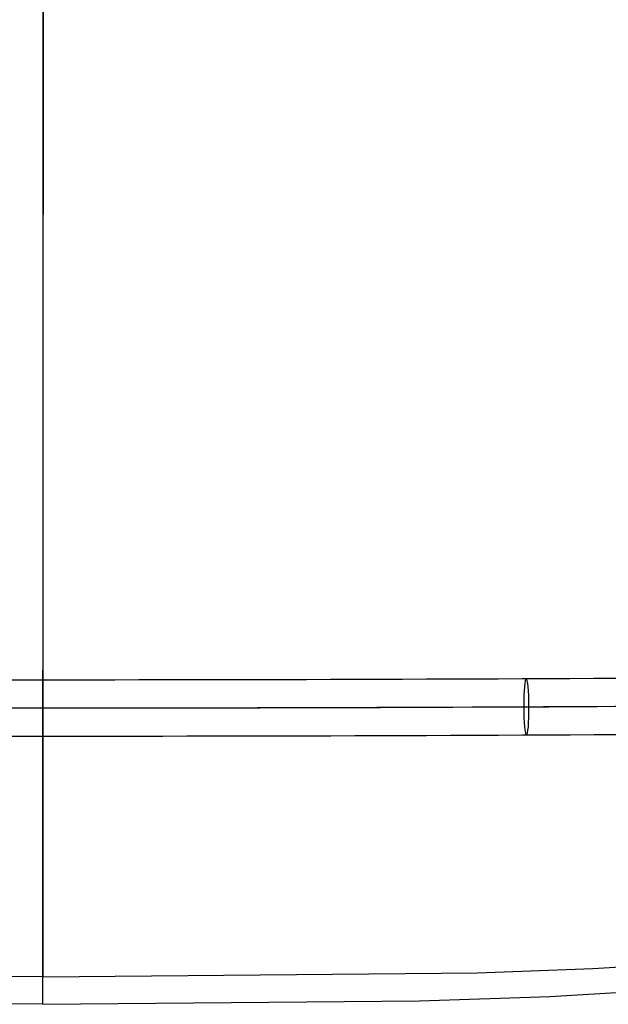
# Model space of a CAD drawing. Extents: x 2585 to 3160, y 2666 to 3200.
# Tile 184 of 256: x 2867 to 3013, y 2688 to 2933. Entities that reach past the tile are written whole.
import ezdxf

# ---------------------------------------------------------------- set-up
doc = ezdxf.new("R2010")
doc.units = 0
doc.layers.add('CAPA_01', color=12, linetype='CONTINUOUS')
doc.layers.add('PP', color=51, linetype='CONTINUOUS')

msp = doc.modelspace()

# ---------------------------------------------------------------- linework, layer by layer
at = {"layer": 'CAPA_01'}
for p, q in [((2872.45, 2771.15, 435.29), (2872.45, 2771.16, 435.29)), ((2872.45, 2688.2, 427.7), (2872.45, 2695.06, 422.02))]:
    msp.add_line(p, q, dxfattribs=at)
for points in [[(2872.45, 2958.57, 408.61), (2872.45, 2838.84, 417.99), (2872.45, 2807.67, 421.06), (2872.45, 2792.01, 423.06), (2872.45, 2776.35, 425.46), (2872.45, 2746.84, 430.68), (2872.45, 2740.33, 431.64), (2872.45, 2737.04, 432.05), (2872.45, 2733.79, 432.4), (2872.45, 2730.93, 432.64), (2872.45, 2728.05, 432.81), (2872.45, 2725.16, 432.91), (2872.45, 2723.72, 432.92), (2872.45, 2722.3, 432.91), (2872.45, 2719.9, 432.82), (2872.45, 2718.69, 432.75), (2872.45, 2717.49, 432.65), (2872.45, 2716.28, 432.52), (2872.45, 2715.08, 432.37), (2872.45, 2713.89, 432.19), (2872.45, 2712.72, 431.98), (2872.45, 2711.69, 431.77), (2872.45, 2710.68, 431.53), (2872.45, 2709.67, 431.26), (2872.45, 2708.67, 430.97), (2872.45, 2707.75, 430.67), (2872.45, 2706.84, 430.34), (2872.45, 2705.94, 429.98), (2872.45, 2705.05, 429.59), (2872.45, 2704.2, 429.19), (2872.45, 2703.36, 428.76), (2872.45, 2702.54, 428.3), (2872.45, 2701.74, 427.81), (2872.45, 2701.25, 427.49), (2872.45, 2700.77, 427.17), (2872.45, 2700.29, 426.83), (2872.45, 2699.8, 426.47), (2872.45, 2699.19, 426), (2872.45, 2698.6, 425.51), (2872.45, 2698.12, 425.1), (2872.45, 2697.66, 424.69), (2872.45, 2697.21, 424.26), (2872.45, 2696.76, 423.83), (2872.45, 2696.32, 423.39), (2872.45, 2695.9, 422.94), (2872.45, 2695.48, 422.48), (2872.45, 2695.06, 422.02)], [(2872.42, 2944.37, 418.33), (2872.44, 2824.16, 428.14), (2872.44, 2808.73, 429.78), (2872.45, 2788.91, 432.38), (2872.45, 2771.16, 435.29)], [(2872.48, 2944.37, 418.33), (2872.45, 2824.16, 428.14), (2872.45, 2808.73, 429.78), (2872.45, 2788.91, 432.38), (2872.45, 2771.16, 435.29)], [(2872.45, 2688.2, 427.7), (2872.45, 2688.73, 428.29), (2872.45, 2689.26, 428.88), (2872.45, 2689.81, 429.45), (2872.45, 2690.37, 430.02), (2872.45, 2690.94, 430.57), (2872.45, 2691.52, 431.11), (2872.45, 2692.11, 431.64), (2872.45, 2692.72, 432.16), (2872.45, 2693.71, 432.97), (2872.45, 2694.73, 433.75), (2872.45, 2695.26, 434.12), (2872.45, 2695.78, 434.49), (2872.45, 2696.32, 434.84), (2872.45, 2696.86, 435.19), (2872.45, 2697.93, 435.84), (2872.45, 2699.01, 436.44), (2872.45, 2700.12, 437.02), (2872.45, 2701.25, 437.55), (2872.45, 2702.48, 438.09), (2872.45, 2703.62, 438.54), (2872.45, 2704.77, 438.95), (2872.45, 2705.93, 439.33), (2872.45, 2707.18, 439.7), (2872.45, 2708.43, 440.03), (2872.45, 2709.69, 440.33), (2872.45, 2710.96, 440.59), (2872.45, 2712.34, 440.84), (2872.45, 2713.73, 441.05), (2872.45, 2715.12, 441.23), (2872.45, 2716.52, 441.38), (2872.45, 2717.92, 441.5), (2872.45, 2719.33, 441.59), (2872.45, 2720.73, 441.65), (2872.45, 2722.13, 441.69), (2872.45, 2725.26, 441.69), (2872.45, 2728.4, 441.59), (2872.45, 2731.54, 441.4), (2872.45, 2734.66, 441.14), (2872.45, 2738.07, 440.78), (2872.45, 2741.49, 440.35), (2872.45, 2748.29, 439.34), (2872.45, 2771.15, 435.29)], [(2872.45, 2695.06, 422.02), (2980.33, 2696.04, 423), (3009, 2697.07, 423.96), (3026.82, 2698.14, 424.9)], [(2872.45, 2695.06, 422.02), (2764.57, 2696.04, 423)], [(2872.45, 2688.2, 427.7), (2778.92, 2689.09, 428.62)], [(2872.45, 2688.2, 427.7), (2965.97, 2689.09, 428.62), (2998.28, 2690.18, 429.69), (3016.17, 2691.23, 430.65)]]:
    msp.add_polyline3d(points, dxfattribs=at)
at = {"layer": 'PP', "extrusion": (-1, 2.03526e-08, 3.0625e-07)}
msp.add_circle((-2761.8, 412.03, -2872.45), 7, dxfattribs=at)
at = {"layer": 'PP', "extrusion": (-0.995554, -0.006003, -0.094006)}
msp.add_circle((-2743.98, 131.69, -3034.88), 7.01, dxfattribs=at)
at = {"layer": 'PP', "extrusion": (-6.1612e-10, -0.997968, 0.063723)}
msp.add_arc((2872.45, 2229.75, -2736.91), 1642.13, 263.35122, 276.64882, dxfattribs=at)
at = {"layer": 'PP', "extrusion": (-6.16121e-10, -0.997968, 0.063723)}
msp.add_arc((2872.45, 2231.91, -2730.37), 1651.72, 263.3512, 276.64884, dxfattribs=at)
at = {"layer": 'PP', "extrusion": (-5.68181e-10, -0.997968, 0.063723)}
msp.add_arc((2872.45, 2227.85, -2729.49), 1633.68, 263.35124, 276.6488, dxfattribs=at)
at = {"layer": 'PP', "extrusion": (-6.16122e-10, -0.997968, 0.063723)}
msp.add_arc((2872.45, 2230.01, -2722.94), 1643.27, 263.35122, 276.64882, dxfattribs=at)

doc.saveas('drawing.dxf')
